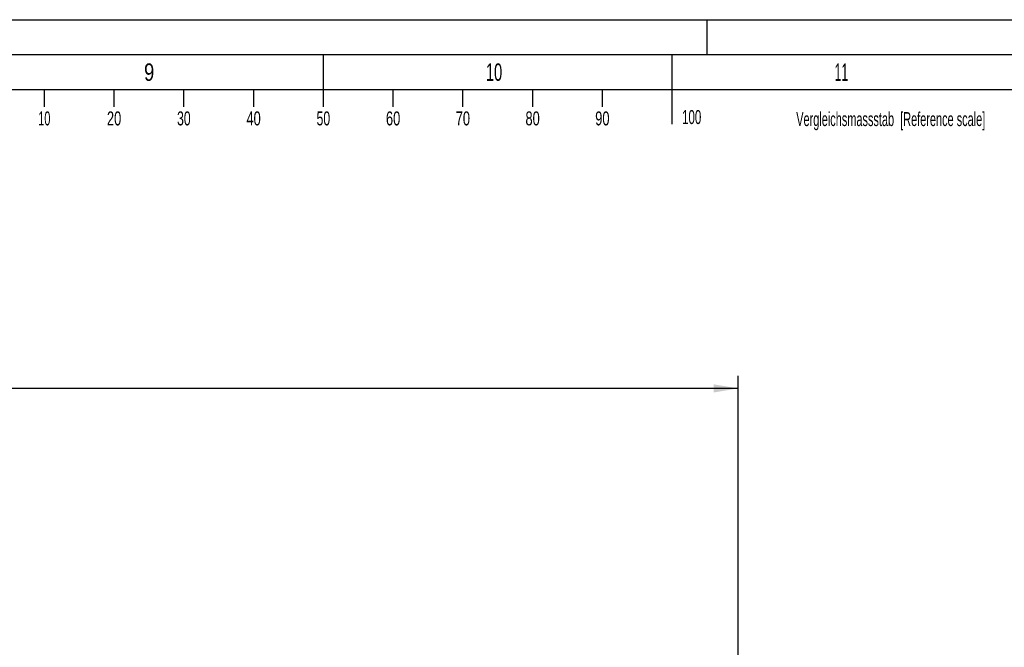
# Model space of a CAD drawing. Header units: millimetres. Extents: x 0 to 841, y 0 to 594.
# Tile 51 of 63: x 427 to 568, y 504 to 594. Entities that reach past the tile are written whole.
import ezdxf
from ezdxf.enums import TextEntityAlignment as Align

# ---------------------------------------------------------------- set-up
doc = ezdxf.new("R2010")
doc.units = ezdxf.units.MM
doc.header["$LTSCALE"] = 46.255
doc.layers.get('0').update_dxf_attribs({"linetype": 'CONTINUOUS'})
doc.styles.get("Standard").update_dxf_attribs({"font": 'txt', "width": 0.6})
doc.styles.add('TEXTSTYLE_2', font='txt')
doc.dimstyles.new('DIMSTYLE_1', dxfattribs={"dimtxt": 3.5, "dimasz": 3.5, "dimexe": 1.8, "dimexo": 0, "dimgap": 0.875, "dimtad": 1, "dimlfac": 20, "dimdsep": 46, "dimtxsty": 'Standard', "dimblk": '_FILLED', "dimblk1": '_FILLED', "dimblk2": '_FILLED', "dimcen": 0.09, "dimadec": 0, "dimazin": 0, "dimtp": 2, "dimtm": 2, "dimtfac": 1, "dimtofl": 0, "dimtmove": 0, "dimatfit": 3, "dimldrblk": '_FILLED', "dimfxl": 1, "dimtolj": 1, "dimarcsym": 0})

# ---------------------------------------------------------------- blocks, each defined once
blk = doc.blocks.new('_FILLED')
at = {"color": 0, "linetype": 'ByBlock'}
blk.add_solid([(0, 0), (-1, 0.167), (-1, -0.167)], dxfattribs=at)
blk = doc.blocks.new('*D6')
at = {"color": 2, "linetype": 'Continuous'}
for p, q in [((294.9, 531.15), (294.9, 542.94)), ((530, 465), (530, 542.94)), ((294.9, 541.14), (412.45, 541.14)), ((530, 541.14), (412.45, 541.14))]:
    blk.add_line(p, q, dxfattribs=at)
at = {"color": 2, "linetype": 'Continuous', "xscale": 3.5, "yscale": 3.5, "zscale": 3.5, "rotation": 180}
blk.add_blockref('_FILLED', (294.9, 541.14), dxfattribs=at)
at = {"color": 2, "linetype": 'Continuous', "xscale": 3.5, "yscale": 3.5, "zscale": 3.5}
blk.add_blockref('_FILLED', (530, 541.14), dxfattribs=at)
at = {"color": 2, "linetype": 'Continuous', "width": 0.690476}
blk.add_text('4702', height=3.5, dxfattribs=at).set_placement((412.45, 542.02), align=Align.CENTER)

msp = doc.modelspace()

# ---------------------------------------------------------------- linework, layer by layer
at = {"color": 5, "linetype": 'Continuous'}
for p, q in [((0, 594), (841, 594)), ((525.5, 594), (525.5, 589)), ((470.5, 589), (470.5, 581.5)), ((520.5, 589), (520.5, 579)), ((10, 584), (831, 584)), ((430.5, 584), (430.5, 581.5)), ((440.5, 584), (440.5, 581.5)), ((450.5, 584), (450.5, 581.5)), ((460.5, 584), (460.5, 581.5)), ((480.5, 584), (480.5, 581.5)), ((490.5, 584), (490.5, 581.5)), ((500.5, 584), (500.5, 581.5)), ((510.5, 584), (510.5, 581.5))]:
    msp.add_line(p, q, dxfattribs=at)
at = {"color": 6, "linetype": 'Continuous'}
msp.add_line((5, 589), (836, 589), dxfattribs=at)

# ---------------------------------------------------------------- texts
at = {"color": 5, "linetype": 'Continuous', "style": 'TEXTSTYLE_2'}
for s, width, p in [('9', 0.785714, (444.833, 585.231)), ('10', 0.630952, (493.833, 585.231)), ('11', 0.52381, (543.833, 585.231))]:
    msp.add_text(s, height=2.50001, dxfattribs=dict(at, width=width)).set_placement(p)
for s, width, p in [('10', 0.583333, (430.53713, 578.84585)), ('20', 0.690476, (440.53713, 578.84585)), ('30', 0.654762, (450.53713, 578.84585)), ('40', 0.690476, (460.53713, 578.84585)), ('50', 0.654762, (470.53713, 578.84585)), ('60', 0.690476, (480.53713, 578.84585)), ('70', 0.690476, (490.53713, 578.84585)), ('80', 0.690476, (500.53713, 578.84585)), ('90', 0.690476, (510.53713, 578.84585)), ('100', 0.619048, (523.34156, 579.0403)), ('Vergleichsmassstab  [Reference scale]', 0.586229, (551.88163, 578.74724))]:
    msp.add_text(s, height=2, dxfattribs=dict(at, width=width)).set_placement(p, align=Align.CENTER)

# ---------------------------------------------------------------- dimensions: what is measured, and where the dimension line sits
at = {"color": 2, "linetype": 'Continuous'}
dim = msp.add_linear_dim(base=(294.9, 541.1421), p1=(530, 465), p2=(294.9, 531.15), angle=180, dimstyle='DIMSTYLE_1', dxfattribs=at)
dim.commit()
dim.dimension.update_dxf_attribs({"geometry": '*D6', "text_midpoint": (412.11667, 541.1421), "dimtype": 160})

doc.saveas('drawing.dxf')
